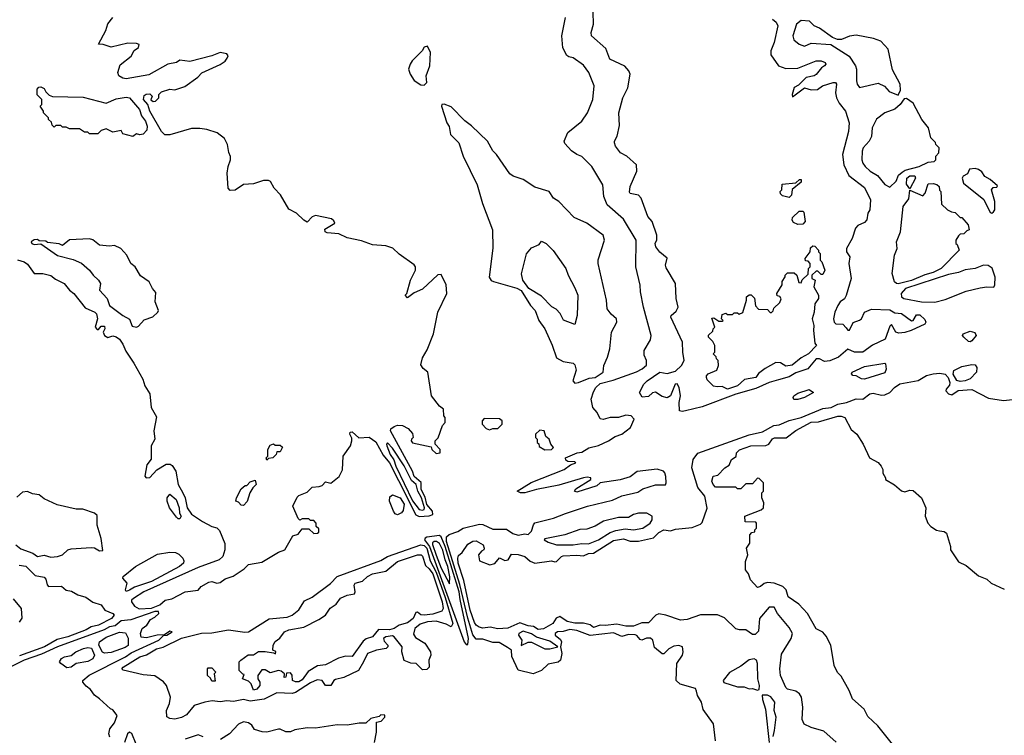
# Model space of a CAD drawing. Extents: x 1861455 to 2058065, y 200073 to 437907.
# Tile 35 of 256: x 1921978 to 1927859, y 284477 to 288751. Entities that reach past the tile are written whole.
import ezdxf

# ---------------------------------------------------------------- set-up
doc = ezdxf.new("R2010")
doc.units = 0

msp = doc.modelspace()

# ---------------------------------------------------------------- linework, layer by layer
at = {"layer": '0CON05XD'}
for points in [[(1924240.4, 285999.6), (1924345, 285793.5), (1924365, 285784), (1924425, 285787.5), (1924445.3, 285795), (1924444.5, 285815), (1924410.6, 285855), (1924399.8, 285899.8), (1924376.5, 285945), (1924376.6, 285986.6), (1924335, 286023.6), (1924323.8, 286055), (1924193.2, 286295), (1924195, 286307.5), (1924215, 286322), (1924235, 286330), (1924265, 286327.5), (1924299.3, 286309.3), (1924325, 286280), (1924327.5, 286255), (1924317.5, 286245), (1924316.7, 286235), (1924325, 286223.8), (1924435, 286200), (1924440, 286185), (1924465, 286160), (1924490, 286165), (1924490, 286185), (1924460, 286215), (1924460, 286235), (1924477, 286253), (1924503, 286327), (1924520, 286345), (1924520, 286375), (1924512.5, 286385), (1924510, 286425), (1924485, 286442.5), (1924437.5, 286505), (1924416.7, 286645), (1924388.3, 286668.3), (1924375, 286690), (1924385, 286732.5), (1924411.2, 286778.8), (1924450, 286875), (1924475.8, 287005), (1924529.2, 287115), (1924525, 287167.5), (1924495, 287230), (1924475, 287227.5), (1924385, 287142.5), (1924335, 287120), (1924295, 287090), (1924280, 287105), (1924290, 287115), (1924312.5, 287195), (1924342.5, 287255), (1924342.5, 287275), (1924335, 287287.5), (1924245, 287351.2), (1924206.7, 287386.7), (1924165, 287400.8), (1924085, 287406.7), (1924020.7, 287430.7), (1923935, 287448.6), (1923885, 287472.5), (1923815, 287477.5), (1923802.5, 287485), (1923800.7, 287499.3), (1923860, 287535), (1923855, 287550), (1923840.7, 287560.7), (1923745, 287581.2), (1923725, 287573.3), (1923695, 287542.5), (1923675, 287553.3), (1923632.5, 287595), (1923585, 287618.8), (1923535.8, 287705.8), (1923498.8, 287745), (1923476.7, 287785), (1923465, 287791.2), (1923435, 287791.2), (1923375, 287771.2), (1923315, 287766.7), (1923265, 287732.5), (1923235, 287730), (1923222.5, 287745), (1923217.5, 287835), (1923223.3, 287875), (1923237.5, 287915), (1923237, 287933), (1923227, 287957), (1923220, 288005), (1923201.7, 288041.7), (1923157.5, 288075), (1923095.7, 288095.7), (1923055, 288101.4), (1923005, 288102), (1922875, 288063.8), (1922845, 288064), (1922825, 288083.8), (1922756, 288205), (1922743.6, 288243.6), (1922717.5, 288275), (1922721.7, 288298.3), (1922733, 288307), (1922755, 288307.5), (1922770, 288295), (1922761.7, 288271.7), (1922775, 288262.5), (1922790, 288265), (1922810, 288285), (1922810, 288305), (1922825, 288320), (1922875, 288336.7), (1922905, 288332.5), (1922965, 288352.5), (1923043, 288407), (1923066.4, 288433.6), (1923175, 288483.3), (1923205, 288503.3), (1923218, 288522), (1923222.5, 288535), (1923215, 288547.5), (1923175, 288556), (1923125, 288536), (1922995, 288502), (1922935, 288510), (1922914.4, 288495.6), (1922863.8, 288485), (1922749.1, 288420.9), (1922615, 288397.8), (1922595, 288400.8), (1922570, 288415), (1922563.8, 288435), (1922577.9, 288482.1), (1922645, 288534), (1922662.9, 288567.1), (1922687.5, 288585), (1922691.9, 288601.9), (1922675, 288609.2), (1922625, 288611.2), (1922525, 288587.5), (1922477, 288603), (1922450, 288605), (1922493, 288687), (1922503.8, 288726.2), (1922534, 288765)], [(1926133.8, 284445), (1926122.5, 284545), (1926061.2, 284631.2), (1926050.9, 284675), (1926026.9, 284715), (1926021.2, 284741.2), (1926015, 284757.5), (1925923, 284783), (1925900, 284805), (1925902.5, 284905), (1925936.2, 284955), (1925941.2, 284975), (1925936.7, 285005), (1925915, 285014), (1925885, 285010), (1925855, 284993.1), (1925825.3, 284964.7), (1925815, 284963.3), (1925770.8, 285000.8), (1925760.9, 285045), (1925746.6, 285056.6), (1925722.3, 285057.7), (1925695, 285046), (1925685, 285048.8), (1925665, 285074), (1925655, 285077.8), (1925615, 285079.4), (1925575, 285067.5), (1925525, 285089.6), (1925385, 285073.9), (1925305, 285102.9), (1925265, 285109.2), (1925225, 285097.3), (1925190, 285095), (1925177.1, 285085), (1925175.7, 285075), (1925208.5, 285048.5), (1925214.2, 285035), (1925207.5, 285005), (1925216.8, 284965), (1925209.3, 284925), (1925195, 284914.2), (1925135, 284901.1), (1925095.5, 284864.5), (1925045, 284844.2), (1924955, 284866.7), (1924918.3, 284948.3), (1924916.7, 284985), (1924892.2, 285002.2), (1924841.7, 285031.7), (1924805, 285031.8), (1924745, 285051.2), (1924705, 285050.9), (1924685, 285078), (1924655, 285176.2), (1924608, 285378), (1924528.1, 285635), (1924527.8, 285662.2), (1924543.1, 285676.9), (1924595, 285695.3), (1924626.1, 285713.9), (1924725, 285738.9), (1924745, 285735.7), (1924805, 285708.2), (1924885, 285707.3), (1924923.3, 285683.3), (1924955, 285673.3), (1924995, 285680), (1925015, 285676.7), (1925035, 285696.7), (1925046.4, 285735), (1925055, 285745.3), (1925165.9, 285774.1), (1925238.5, 285801.5), (1925370, 285845), (1925519.4, 285880.6), (1925575, 285907.5), (1925670.1, 285929.9), (1925700.6, 285949.4), (1925775, 285972.9), (1925835, 285972.5), (1925840, 285985), (1925837, 286023), (1925832.5, 286045), (1925823.9, 286053.9), (1925785, 286067.5), (1925666.9, 286053.1), (1925625, 286021.1), (1925565, 286002.2), (1925445.7, 285984.3), (1925425, 285967.5), (1925305, 285930), (1925292.5, 285935), (1925300.7, 285949.3), (1925390, 286005), (1925390, 286015), (1925368, 286018), (1925345, 286015.8), (1925198.7, 285971.3), (1925065, 285944.3), (1924995, 285924.3), (1924970, 285925), (1924950, 285935), (1925032.7, 285987.3), (1925230, 286065), (1925267.5, 286092.5), (1925300, 286105), (1925295, 286110), (1925253, 286113), (1925240, 286120), (1925237.5, 286135), (1925307.5, 286165), (1925335, 286168), (1925377.5, 286195), (1925435, 286208.8), (1925495, 286235.8), (1925535, 286260.8), (1925574.2, 286275.8), (1925627.5, 286315), (1925647.5, 286365), (1925630, 286385), (1925598.3, 286388.3), (1925555, 286375.7), (1925504.3, 286375.7), (1925463.9, 286363.9), (1925445, 286366.7), (1925426.7, 286405), (1925401.2, 286435), (1925391.9, 286485), (1925405, 286528.8), (1925420, 286555), (1925445, 286578.5), (1925522.4, 286597.6), (1925662.2, 286647.8), (1925696.7, 286665), (1925721.7, 286688.3), (1925722.5, 286715), (1925708.3, 286748.3), (1925707.5, 286775), (1925745, 286840), (1925750, 286865), (1925704.4, 287035), (1925685.6, 287125), (1925684, 287165), (1925659.2, 287275), (1925660.8, 287435), (1925585, 287560), (1925486.9, 287645), (1925468, 287695), (1925460.8, 287765), (1925395, 287873.8), (1925335, 287934), (1925305, 287945.7), (1925275, 287967.5), (1925235, 288012), (1925230.6, 288025), (1925252.6, 288077.4), (1925336.2, 288145), (1925370, 288195), (1925401.9, 288275), (1925409.2, 288355), (1925378, 288435), (1925345, 288480), (1925285, 288522.5), (1925258.3, 288528.3), (1925247, 288537), (1925222.7, 288582.7), (1925216.2, 288655), (1925238.8, 288765)], [(1925955, 286414.1), (1925935, 286410.4), (1925919.2, 286415), (1925917.9, 286465), (1925925.3, 286505), (1925916.2, 286555), (1925905, 286576), (1925892.9, 286575), (1925865.3, 286504.7), (1925845, 286493.3), (1925815, 286500.5), (1925775, 286527.3), (1925757.8, 286522.2), (1925735, 286500), (1925697, 286497), (1925680, 286525), (1925706.2, 286575), (1925726.7, 286595), (1925802, 286645), (1925845, 286637.1), (1925895, 286652.7), (1925930.5, 286685), (1925947.5, 286715), (1925938.6, 286765), (1925937.8, 286825), (1925868.2, 286975), (1925870, 286985), (1925899.9, 287010.1), (1925910.4, 287035), (1925899.6, 287085), (1925895.7, 287175.7), (1925838.9, 287268.9), (1925835.4, 287285), (1925845, 287326), (1925802.4, 287362.4), (1925777.5, 287395), (1925774.3, 287415), (1925784.2, 287435.8), (1925784.2, 287465), (1925756.2, 287545), (1925730, 287575), (1925690, 287685), (1925675, 287702.5), (1925625, 287712.5), (1925620.7, 287720.7), (1925624.2, 287755), (1925664.3, 287845.7), (1925661.4, 287885), (1925605, 287935.8), (1925566.1, 287956.1), (1925537.5, 287995), (1925530, 288015), (1925530, 288025), (1925547.5, 288055), (1925560.7, 288119.3), (1925556.7, 288195), (1925580, 288285), (1925611.2, 288345), (1925623.8, 288425), (1925616.2, 288445), (1925592.9, 288472.9), (1925504, 288515), (1925478.6, 288578.6), (1925392.9, 288655), (1925391.5, 288675), (1925404.6, 288725), (1925402.9, 288795)], [(1926474.4, 288755), (1926497.1, 288737.1), (1926506.5, 288715), (1926483.8, 288615), (1926464.6, 288565), (1926465, 288541.2), (1926510.8, 288475), (1926555, 288460), (1926625, 288461.4), (1926735.6, 288505.6), (1926765, 288505.5), (1926788.8, 288495), (1926793.8, 288485), (1926786.2, 288475), (1926767.4, 288462.6), (1926735, 288423.8), (1926724.2, 288415.8), (1926675, 288406), (1926629.3, 288360.7), (1926605, 288346), (1926592, 288305), (1926595, 288290), (1926665, 288343.3), (1926705, 288332.5), (1926743.3, 288333.3), (1926774.2, 288355.8), (1926837.5, 288375), (1926850, 288375), (1926857.8, 288365), (1926851.4, 288315), (1926856.7, 288285), (1926873.2, 288253.2), (1926911.2, 288205), (1926932.9, 288135), (1926927.6, 288082.4), (1926892.2, 287945), (1926900, 287885), (1926931.3, 287821.3), (1927025, 287748), (1927060.6, 287675), (1927055.8, 287615), (1927044.5, 287595.5), (1927038.2, 287555), (1927025, 287540.5), (1926985, 287521.4), (1926970, 287505), (1926950, 287445), (1926917.1, 287385), (1926917.5, 287365), (1926935.7, 287335), (1926930, 287295), (1926944.4, 287205), (1926915, 287103.8), (1926905.3, 287084.7), (1926878, 287065), (1926864.3, 287045), (1926846, 287005), (1926838.8, 286965), (1926842.5, 286945), (1926853.9, 286933.9), (1926895, 286933.3), (1926915, 286910), (1926925, 286897.5), (1926935, 286897.5), (1926957.4, 286942.6), (1926995, 286955.8), (1927005.7, 286965), (1927024.2, 287005), (1927065, 287021.2), (1927175, 287017.8), (1927205, 287000), (1927245, 286996.2), (1927305, 286952.9), (1927315.6, 286954.4), (1927335, 286988), (1927355, 286988), (1927385, 286960), (1927390, 286945), (1927385, 286931.9), (1927302, 286895), (1927265, 286882.7), (1927229.2, 286879.2), (1927210.6, 286885), (1927185, 286931.2), (1927175, 286921.2), (1927147, 286843), (1927072.8, 286807.2), (1927015, 286764.6), (1926965.4, 286765.4), (1926925, 286782.5), (1926869.4, 286735), (1926817.1, 286712.9), (1926785, 286709.6), (1926755, 286725.9), (1926735, 286725.3), (1926684.9, 286665.1), (1926615, 286641.9), (1926575, 286617.7), (1926510.3, 286599.7), (1926455, 286583.8), (1926375, 286548.4), (1926255, 286515.2), (1926055, 286439.3), (1925955, 286414.1)], [(1927225, 288300), (1927239.3, 288330.7), (1927236.2, 288365), (1927191.2, 288451.2), (1927166, 288575), (1927122.6, 288622.6), (1927078.7, 288638.7), (1926975, 288658), (1926935, 288652), (1926886.4, 288633.6), (1926863.6, 288633.6), (1926833.9, 288643.9), (1926755, 288700), (1926724.2, 288714.2), (1926695, 288742.5), (1926645, 288746.7), (1926617.5, 288725), (1926596.7, 288655), (1926601.7, 288631.7), (1926634.3, 288604.3), (1926665, 288592.9), (1926705, 288610.8), (1926823, 288603), (1926932.2, 288532.2), (1926970.8, 288475), (1926976, 288455), (1926976, 288385), (1926980, 288365), (1926995, 288346.7), (1927105, 288371.2), (1927143.3, 288353.3), (1927171.7, 288321.7), (1927225, 288300)], [(1924395, 288360), (1924410, 288375), (1924406.7, 288415), (1924428.8, 288475), (1924432.5, 288555), (1924415, 288592.5), (1924395, 288587.5), (1924382.5, 288565), (1924323.3, 288505), (1924310, 288485), (1924301.2, 288455), (1924310, 288425), (1924335, 288387.5), (1924375, 288362.5), (1924395, 288360)], [(1922655, 288052.5), (1922595, 288070), (1922585, 288090), (1922535, 288080), (1922495, 288100), (1922465, 288090), (1922445, 288070), (1922395, 288070), (1922385, 288080), (1922365, 288080), (1922335, 288100), (1922275, 288100), (1922255, 288110), (1922235, 288110), (1922225, 288120), (1922195, 288120), (1922185, 288110), (1922171.7, 288121.7), (1922168.3, 288138.3), (1922150, 288155), (1922150, 288165), (1922120, 288195), (1922120, 288205), (1922100, 288235), (1922110, 288245), (1922110, 288275), (1922083, 288303), (1922083, 288337), (1922091.7, 288348.3), (1922105, 288350), (1922125, 288340), (1922135, 288320), (1922155, 288300), (1922175, 288292.5), (1922357.7, 288287.7), (1922495, 288253.3), (1922555, 288277.5), (1922615, 288287.5), (1922635, 288284), (1922693.8, 288215), (1922705, 288177.5), (1922730, 288145), (1922740, 288115), (1922738.3, 288091.7), (1922715, 288067.5), (1922695, 288062.5), (1922675, 288070), (1922655, 288052.5)], [(1927175, 287750), (1927213, 287787), (1927226.9, 287823.1), (1927248.7, 287841.3), (1927267, 287853), (1927351.2, 287875), (1927405, 287900), (1927440, 287905), (1927450, 287915), (1927450, 287935), (1927467.5, 287955), (1927470, 287985), (1927450, 288005), (1927448.3, 288018.3), (1927420, 288045), (1927406.1, 288106.1), (1927367.5, 288155), (1927315, 288252.5), (1927275, 288280), (1927261.7, 288278.3), (1927236.4, 288243.6), (1927205, 288217.5), (1927145, 288193.8), (1927095, 288156), (1927070, 288105), (1927066.6, 288053.4), (1927051.2, 288025), (1927016.2, 287985), (1927010, 287965), (1927008.8, 287915), (1927013.8, 287895), (1927028.8, 287875), (1927057.1, 287847.1), (1927100.9, 287820.9), (1927145, 287767.5), (1927175, 287750)], [(1925295, 286580), (1925315, 286583.3), (1925379.7, 286610.3), (1925415, 286614.5), (1925462.5, 286645), (1925467.5, 286685), (1925490, 286735), (1925503.8, 286785), (1925513.3, 286885), (1925545.7, 286945), (1925543.8, 286965), (1925511.4, 286991.4), (1925486.7, 287025), (1925483.8, 287075), (1925433.8, 287295), (1925433.9, 287316.1), (1925471.2, 287435), (1925464.2, 287465), (1925365, 287536.7), (1925289.7, 287569.7), (1925197.5, 287665), (1925167.5, 287685), (1925140, 287725), (1925055, 287750), (1924986.1, 287796.1), (1924925, 287816.7), (1924905, 287830), (1924826.7, 287945), (1924805, 287967.5), (1924772.5, 288025), (1924676.4, 288116.4), (1924636.1, 288146.1), (1924555, 288230), (1924513, 288247), (1924500, 288245), (1924497.5, 288235), (1924530, 288135), (1924543.9, 288113.9), (1924551.2, 288065), (1924601.2, 288015), (1924626.7, 287935), (1924710, 287765), (1924742.7, 287652.7), (1924802, 287495), (1924804.1, 287385.9), (1924782.7, 287212.7), (1924794.3, 287194.3), (1924807.5, 287187.5), (1924948, 287148), (1924973, 287133), (1925030, 287045), (1925056.2, 287015), (1925080, 286955), (1925114.2, 286904.2), (1925158, 286808), (1925185, 286732.5), (1925225, 286710), (1925285, 286700), (1925295, 286690), (1925301.7, 286658.3), (1925282.5, 286595), (1925295, 286580)], [(1927295, 287740), (1927275, 287768.8), (1927276.5, 287805), (1927295, 287819.3), (1927325, 287818.9), (1927329.4, 287805), (1927295, 287740)], [(1927785, 287596.2), (1927795, 287603.8), (1927802, 287615), (1927802, 287665), (1927782.5, 287735), (1927791.7, 287748.3), (1927815, 287750), (1927818.3, 287758.3), (1927775, 287797.5), (1927743.6, 287813.6), (1927725, 287842.5), (1927705, 287856.7), (1927685, 287862.5), (1927651.7, 287858.3), (1927639.3, 287830.7), (1927613.6, 287816.4), (1927607.5, 287805), (1927615.8, 287775), (1927737.4, 287677.4), (1927775, 287600), (1927785, 287596.2)], [(1926575, 287690), (1926535, 287700), (1926521.7, 287711.7), (1926520, 287725), (1926530, 287735), (1926531.7, 287768.3), (1926615, 287777.5), (1926635, 287797.5), (1926645, 287797.5), (1926645, 287780), (1926593, 287737), (1926587.5, 287702.5), (1926575, 287690)], [(1927225, 287173.6), (1927214.5, 287174.5), (1927204.2, 287185), (1927189.7, 287235), (1927203.9, 287345), (1927220, 287385), (1927214.4, 287425), (1927238.6, 287485), (1927255, 287636), (1927288.7, 287681.3), (1927295, 287732.5), (1927371.7, 287698.3), (1927386.7, 287715), (1927405, 287770), (1927435, 287772.5), (1927457, 287767), (1927470, 287755), (1927473, 287733), (1927480, 287725), (1927485, 287650), (1927520, 287615), (1927543, 287603), (1927565, 287600), (1927595, 287570), (1927605, 287570), (1927642.5, 287525), (1927650, 287495), (1927635, 287490), (1927618.3, 287471.7), (1927595, 287470), (1927585, 287460), (1927570, 287435), (1927570, 287415), (1927578.3, 287408.3), (1927590, 287375), (1927481.2, 287265), (1927435, 287240.7), (1927385, 287227.8), (1927305, 287193.4), (1927225, 287173.6)], [(1926625, 287527.5), (1926600.7, 287540.7), (1926593, 287553), (1926595, 287570), (1926633, 287607), (1926655, 287607.5), (1926661.7, 287601.7), (1926670, 287545), (1926655, 287530), (1926625, 287527.5)], [(1922675, 286914.4), (1922688.8, 286921.2), (1922722.1, 286957.9), (1922773.6, 286976.4), (1922802.5, 287005), (1922807.5, 287015), (1922787.5, 287065), (1922791.7, 287121.7), (1922772.5, 287145), (1922752.5, 287185), (1922700.7, 287220.7), (1922667.5, 287275), (1922642.5, 287295), (1922617.5, 287345), (1922582.5, 287385), (1922545, 287402.5), (1922515, 287397.5), (1922455, 287403.8), (1922415.6, 287435.6), (1922395, 287443.1), (1922275, 287436.2), (1922235, 287403.3), (1922215, 287412), (1922145, 287420), (1922135, 287427.5), (1922095, 287430), (1922085, 287437.5), (1922065, 287436.7), (1922046.7, 287425), (1922050, 287415), (1922065, 287409.2), (1922105, 287412.5), (1922205, 287343.3), (1922298, 287318), (1922347.1, 287297.1), (1922395.7, 287255.7), (1922417.5, 287225), (1922450, 287195), (1922461.2, 287175), (1922454.3, 287135), (1922500.8, 287085), (1922513.8, 287045), (1922594, 286985), (1922635, 286962), (1922650.2, 286920.2), (1922675, 286914.4)], [(1925295, 286930), (1925227, 286957), (1925206.1, 286996.1), (1925181.7, 287021.7), (1925156.1, 287036.1), (1925095, 287100), (1925020, 287145), (1924983.3, 287195), (1924976.4, 287233.6), (1925005, 287352.5), (1925035, 287387.5), (1925080.7, 287409.3), (1925095, 287427.5), (1925122.5, 287415), (1925165, 287372.5), (1925240, 287265), (1925253.3, 287225), (1925295, 287150), (1925312.5, 287105), (1925307.5, 286985), (1925295, 286930)], [(1926205, 286544.4), (1926175, 286560), (1926145, 286557.5), (1926123, 286563), (1926085, 286600), (1926080, 286615), (1926080, 286625), (1926090, 286635), (1926143, 286657), (1926152.5, 286685), (1926150, 286715), (1926140, 286725), (1926138.3, 286738.3), (1926120, 286755), (1926130, 286765), (1926130, 286805), (1926118.3, 286828.3), (1926092.5, 286855), (1926093, 286867), (1926118.3, 286891.7), (1926120, 286905), (1926130, 286915), (1926111.7, 286968.3), (1926125, 286970), (1926155, 286950), (1926175, 286950), (1926180, 286955), (1926170, 286965), (1926175, 286990), (1926195, 286997.5), (1926205, 286990), (1926235, 286990), (1926245, 287000), (1926265, 287000), (1926275, 286992.5), (1926298.3, 287001.7), (1926320, 287075), (1926320, 287095), (1926335, 287107.5), (1926347, 287107), (1926367, 287087), (1926373, 287043), (1926391.7, 287021.7), (1926445, 287020), (1926461.7, 287001.7), (1926468.3, 287001.7), (1926478.3, 287011.7), (1926481.7, 287028.3), (1926518.3, 287061.7), (1926527, 287083), (1926518.3, 287098.3), (1926501.7, 287101.7), (1926500, 287115), (1926531.7, 287168.3), (1926532.5, 287187.5), (1926550, 287215), (1926550, 287225), (1926565, 287240), (1926605, 287240), (1926620, 287225), (1926631.7, 287181.7), (1926645, 287180), (1926651.7, 287198.3), (1926688.3, 287231.7), (1926690, 287265), (1926700, 287275), (1926700, 287295), (1926688.3, 287308.3), (1926671.7, 287311.7), (1926670, 287325), (1926700, 287365), (1926701.7, 287388.3), (1926715, 287400), (1926728.3, 287398.3), (1926750, 287375), (1926750, 287365), (1926760, 287355), (1926760, 287315), (1926770, 287305), (1926787.5, 287255), (1926775, 287230), (1926765, 287230), (1926745, 287250), (1926735, 287250), (1926710, 287225), (1926710, 287205), (1926730, 287195), (1926722.5, 287155), (1926750, 287105), (1926748.8, 287085), (1926726.7, 287053.3), (1926723.3, 287005), (1926712.5, 286965), (1926722.5, 286925), (1926720, 286895), (1926728.3, 286818.3), (1926737.5, 286805), (1926688.8, 286755), (1926645, 286732.5), (1926593, 286687), (1926555, 286682.5), (1926521.7, 286701.7), (1926495, 286703.3), (1926431.7, 286668.3), (1926392, 286638), (1926375, 286614), (1926307.3, 286602.7), (1926266, 286565), (1926205, 286544.4)], [(1921965, 287316.7), (1922005, 287304), (1922025, 287290.8), (1922065.6, 287235.6), (1922117.5, 287235), (1922165, 287224), (1922191.4, 287201.4), (1922243.3, 287175), (1922275.6, 287135.6), (1922302.5, 287115), (1922369.4, 287029.4), (1922426.7, 287005), (1922436.2, 286995), (1922442.5, 286965), (1922430, 286915), (1922441.7, 286901.7), (1922448.3, 286901.7), (1922465, 286920), (1922485, 286920), (1922487.5, 286905), (1922477.5, 286885), (1922484.1, 286864.1), (1922505, 286853.3), (1922535, 286862.5), (1922555, 286856.7), (1922575, 286842.5), (1922595, 286812.5), (1922611.7, 286771.7), (1922660.5, 286700.5), (1922713.3, 286605), (1922726.2, 286565), (1922755, 286517.5), (1922763.8, 286435), (1922795, 286380), (1922778.8, 286295), (1922786.2, 286245), (1922763.6, 286206.4), (1922763, 286127), (1922738.3, 286091.7), (1922726.7, 286025), (1922734, 286014), (1922755, 286017.5), (1922797.7, 286062.3), (1922854.1, 286095.9), (1922877.4, 286097.4), (1922889.2, 286089.2), (1922910.4, 286055), (1922925.2, 285975.2), (1922953.3, 285925), (1922967.5, 285895), (1922978.7, 285835), (1923005, 285798.3), (1923070, 285755), (1923125, 285724.5), (1923155.7, 285715.7), (1923171.3, 285701.3), (1923203.4, 285623.4), (1923202.6, 285585), (1923191.3, 285545), (1923170.6, 285525), (1923045, 285479), (1922719.6, 285335), (1922657.8, 285295), (1922646.9, 285285), (1922645.6, 285275), (1922665, 285248), (1922692.7, 285232.7), (1922765, 285236.7), (1922815, 285256), (1922846.7, 285285), (1922886.9, 285293.1), (1922966.8, 285333.2), (1923045, 285343.8), (1923062, 285365), (1923108.7, 285391.3), (1923125, 285396.2), (1923155, 285386.7), (1923175, 285389.4), (1923205, 285412), (1923252.8, 285427.2), (1923318.8, 285471.2), (1923345, 285496.5), (1923425, 285511.5), (1923525, 285571.2), (1923562.5, 285585), (1923610.7, 285669.3), (1923642.5, 285677.5), (1923665, 285710), (1923705, 285710), (1923735, 285682.5), (1923756.4, 285683.6), (1923765, 285690), (1923765, 285710), (1923750, 285725), (1923750, 285745), (1923735, 285760), (1923715, 285760), (1923705, 285770), (1923665, 285770), (1923651.7, 285761.7), (1923641.7, 285771.7), (1923610, 285845), (1923635, 285900), (1923645, 285910), (1923695, 285930), (1923725, 285960), (1923767, 285963), (1923785, 285970), (1923805, 285990), (1923837, 285983), (1923886.4, 286023.6), (1923906.4, 286063.6), (1923910, 286145), (1923953.3, 286205), (1923962.5, 286235), (1923961.7, 286251.7), (1923950, 286275), (1923953, 286287), (1923965, 286290), (1924003, 286253), (1924065, 286257.3), (1924105, 286230), (1924149.5, 286149.5), (1924186.3, 286105), (1924240.4, 285999.6)], [(1927445, 287064.7), (1927505, 287080.3), (1927630.8, 287129.2), (1927715, 287150), (1927755.7, 287155.7), (1927796.7, 287153.3), (1927803.3, 287166.7), (1927804.1, 287214.1), (1927787.5, 287267.5), (1927762.3, 287282.3), (1927734.2, 287284.2), (1927685.2, 287264.8), (1927625, 287257.4), (1927585, 287241.2), (1927525, 287229.9), (1927268.5, 287145), (1927243.1, 287115), (1927246, 287095), (1927260, 287085), (1927365, 287066.4), (1927445, 287064.7)], [(1927655, 286826.2), (1927645, 286828.8), (1927616.7, 286855), (1927610, 286865), (1927613.8, 286875), (1927655, 286890.5), (1927682.8, 286882.8), (1927690.6, 286865), (1927665, 286833.8), (1927655, 286826.2)], [(1927025, 286604.6), (1927005.5, 286605.5), (1926975, 286623.8), (1926955, 286626.7), (1926946.7, 286635), (1926950, 286645), (1927025, 286680), (1927145, 286700), (1927150, 286695), (1927154.1, 286664.1), (1927145, 286642.5), (1927025, 286604.6)], [(1927595, 286590.8), (1927575, 286596.7), (1927553, 286633), (1927557.5, 286655), (1927605, 286679.4), (1927665, 286692.3), (1927685, 286690), (1927694.6, 286674.6), (1927693.2, 286645), (1927655, 286606), (1927625, 286593.3), (1927595, 286590.8)], [(1926855, 284437.1), (1926781.4, 284501.4), (1926705, 284522.9), (1926664.4, 284544.4), (1926651.2, 284571.2), (1926655.8, 284645), (1926648, 284705), (1926636, 284725), (1926615, 284741.4), (1926565, 284753.3), (1926555, 284762.2), (1926521.9, 284835), (1926518.9, 284875), (1926528.1, 284961.9), (1926585.8, 285055), (1926594.2, 285085), (1926575, 285121.2), (1926504, 285205), (1926485, 285243.3), (1926455, 285242.5), (1926396.7, 285175), (1926391.7, 285098.3), (1926371.7, 285078.3), (1926355, 285080), (1926315, 285107.5), (1926277, 285107), (1926255, 285113.3), (1926188.7, 285178.7), (1926146.3, 285196.3), (1926045, 285197.1), (1925965, 285168), (1925926.1, 285163.9), (1925837.5, 285195), (1925795, 285203.1), (1925778, 285195), (1925735, 285149.5), (1925695, 285149.6), (1925645, 285128), (1925599.1, 285129.1), (1925545, 285140), (1925475, 285132), (1925445, 285134.8), (1925405, 285121.8), (1925386.2, 285136.2), (1925346.4, 285146.4), (1925295, 285146.5), (1925247.5, 285157.5), (1925205, 285186.2), (1925183.4, 285176.6), (1925162.9, 285145), (1925107.3, 285112.8), (1925075, 285110), (1925047.5, 285127.5), (1925015, 285130.7), (1924965, 285149.4), (1924893.5, 285116.5), (1924835, 285112.6), (1924787.9, 285122.1), (1924745, 285117.5), (1924722.5, 285122.5), (1924705, 285134.5), (1924695, 285150.8), (1924668.1, 285225), (1924631.7, 285401.7), (1924596.4, 285505), (1924594.6, 285535.4), (1924598.6, 285551.4), (1924621.2, 285568.8), (1924655, 285618.8), (1924685, 285636), (1924705, 285638), (1924746.7, 285615), (1924753.3, 285595), (1924750, 285585), (1924737.5, 285577.5), (1924718, 285555), (1924725, 285518.8), (1924785.4, 285495.4), (1924816.6, 285503.4), (1924845, 285536.7), (1924875, 285521.1), (1924895.3, 285524.7), (1924915, 285558.8), (1924955, 285556.1), (1924995, 285544.4), (1925027.8, 285517.8), (1925055, 285505.2), (1925155, 285519.2), (1925175, 285514), (1925185, 285516), (1925214.3, 285545), (1925225, 285548.2), (1925305, 285552.5), (1925345, 285548.4), (1925375, 285562.7), (1925405, 285565.6), (1925525, 285640.7), (1925585, 285649.7), (1925625, 285636.9), (1925675, 285636.2), (1925762.9, 285657.1), (1925795, 285687.8), (1925825, 285704.4), (1925865, 285698.9), (1925895, 285707.5), (1925995, 285718.1), (1926045, 285738.9), (1926055, 285748.6), (1926083.7, 285833.7), (1926070, 285905), (1926028.1, 285958.1), (1925992.2, 286075), (1926000, 286125), (1926027.8, 286162.2), (1926335, 286271.9), (1926415, 286289.2), (1926483.5, 286326.5), (1926515, 286330.9), (1926573.4, 286356.6), (1926645, 286375.3), (1926775, 286428.7), (1926825.7, 286434.3), (1926864.3, 286455.7), (1926916.2, 286465), (1926975, 286486.9), (1927015, 286485.6), (1927055, 286516.2), (1927075, 286520), (1927125, 286508.6), (1927145, 286511.4), (1927175, 286524.2), (1927203.1, 286555), (1927235, 286576.7), (1927345, 286595.5), (1927393.8, 286626.2), (1927435, 286636.9), (1927475, 286639.1), (1927505, 286633.5), (1927523.1, 286615), (1927533.3, 286585), (1927532.5, 286567.5), (1927511.2, 286545), (1927510, 286535), (1927525, 286516.7), (1927545, 286510), (1927584.3, 286535.7), (1927665, 286542.5), (1927765, 286491.2), (1927855, 286476.7), (1927945, 286486.7)], [(1926602.9, 286482.9), (1926598.8, 286495), (1926601.2, 286505), (1926625, 286520.8), (1926693.3, 286543.3), (1926720, 286525), (1926666.7, 286495), (1926625, 286483.1), (1926602.9, 286482.9)], [(1924785, 286302.5), (1924805, 286310), (1924835, 286310), (1924860, 286335), (1924860, 286355), (1924845, 286367.5), (1924751.7, 286368.3), (1924740, 286355), (1924740, 286335), (1924765, 286310), (1924785, 286302.5)], [(1927207.5, 284405), (1927103.3, 284533.3), (1927045, 284590), (1927023, 284633), (1926952.5, 284695), (1926933.3, 284745), (1926885, 284830), (1926863, 284853), (1926842.5, 284895), (1926822.5, 285015), (1926795, 285070), (1926775, 285092.5), (1926735, 285112.5), (1926684, 285205), (1926631.1, 285261.1), (1926567.5, 285305), (1926555.6, 285345.6), (1926535.7, 285365.7), (1926485, 285385.8), (1926445, 285388.8), (1926425.8, 285384.2), (1926402.5, 285365), (1926385, 285360), (1926344, 285405), (1926330.7, 285440.7), (1926313.3, 285465), (1926313.8, 285515), (1926326.7, 285555), (1926320, 285595), (1926340, 285625), (1926340, 285675), (1926351.7, 285688.3), (1926368.3, 285691.7), (1926370, 285705), (1926380, 285715), (1926380, 285745), (1926375, 285750), (1926311.7, 285751.7), (1926310, 285785), (1926407, 285823), (1926420, 285835), (1926422.5, 285865), (1926410, 285895), (1926410, 285925), (1926420, 285935), (1926420, 285985), (1926395, 286010), (1926385, 286012.5), (1926355, 285980), (1926315, 285980), (1926285, 285950), (1926265, 285950), (1926255, 285960), (1926135, 285960), (1926120, 285975), (1926112.5, 285995), (1926120, 286025), (1926148.3, 286031.7), (1926190, 286075), (1926215, 286090), (1926230, 286125), (1926258.3, 286141.7), (1926260, 286165), (1926277, 286183), (1926345, 286206), (1926435, 286207.5), (1926453.1, 286216.9), (1926475, 286247.5), (1926487, 286253), (1926557, 286253), (1926615, 286296.7), (1926705, 286346.4), (1926750.3, 286349.7), (1926865, 286384), (1926885, 286383.8), (1926906.7, 286375), (1926944.2, 286304.2), (1926978, 286275), (1927016.2, 286215), (1927053.8, 286135), (1927105.6, 286105.6), (1927123.8, 286085), (1927133.3, 286065), (1927133, 286043), (1927150, 286015), (1927150, 286005), (1927203.6, 285973.6), (1927245, 285936.7), (1927265, 285932), (1927295, 285940.8), (1927315, 285938.8), (1927364, 285895), (1927390, 285835), (1927386.7, 285785), (1927403.3, 285745), (1927420, 285725), (1927455, 285702), (1927471.7, 285698.3), (1927500, 285695), (1927513.6, 285683.6), (1927537.5, 285605), (1927537.5, 285585), (1927585, 285512.5), (1927630.7, 285490.7), (1927705, 285430), (1927755, 285410), (1927780, 285385), (1927859.3, 285349.3)], [(1925115, 286182.5), (1925155, 286183.8), (1925167, 286197), (1925150, 286215), (1925140, 286245), (1925121.7, 286261.7), (1925110, 286295), (1925085, 286300), (1925060, 286275), (1925060, 286255), (1925070, 286245), (1925070, 286225), (1925078.3, 286218.3), (1925081.7, 286201.7), (1925115, 286182.5)], [(1924385, 285821.3), (1924394.2, 285825.8), (1924395.6, 285835), (1924379.2, 285895), (1924357.3, 285935), (1924346, 285975), (1924319.4, 285999.4), (1924275, 286085.8), (1924205, 286191.1), (1924175, 286223.3), (1924168.8, 286215), (1924171.1, 286205), (1924191.9, 286155), (1924212.4, 286122.4), (1924224.8, 286085), (1924325, 285877.6), (1924365, 285825.7), (1924385, 285821.3)], [(1923455, 286120), (1923450, 286135), (1923460, 286145), (1923460, 286185), (1923475, 286210), (1923495, 286217.5), (1923505, 286210), (1923535, 286210), (1923548.3, 286198.3), (1923535, 286170), (1923515, 286170), (1923510, 286155), (1923490, 286135), (1923465, 286130), (1923455, 286120)], [(1923315, 285850), (1923301.7, 285851.7), (1923285, 285870), (1923270, 285875), (1923272.5, 285895), (1923300.7, 285949.3), (1923325, 285970), (1923335, 285970), (1923355, 285990), (1923385, 286000), (1923390, 285975), (1923370, 285955), (1923353.8, 285926.2), (1923337, 285873), (1923315, 285850)], [(1922165, 285540.8), (1922205, 285544.4), (1922234.2, 285555), (1922265, 285585.8), (1922285, 285590), (1922405, 285598), (1922425.8, 285595.8), (1922455, 285578.8), (1922475, 285580), (1922465, 285652.5), (1922441.3, 285731.3), (1922440.6, 285790.6), (1922424.4, 285804.4), (1922355, 285828.6), (1922315, 285828), (1922202.8, 285852.8), (1922125, 285890), (1922095, 285912.5), (1922055, 285918.8), (1922025, 285933.3), (1921995, 285930), (1921961.2, 285898.8)], [(1922935, 285770), (1922925, 285770), (1922915, 285780), (1922873.3, 285835), (1922860, 285875), (1922860, 285895), (1922875, 285917.5), (1922913.8, 285885), (1922930, 285835), (1922933, 285803), (1922942.5, 285785), (1922935, 285770)], [(1924235, 285794.5), (1924220.7, 285800.7), (1924210, 285815), (1924188, 285875), (1924188.3, 285901.7), (1924205, 285913.8), (1924251.2, 285895), (1924275, 285857.5), (1924269.7, 285820.3), (1924258, 285805), (1924235, 285794.5)], [(1925285, 285614.4), (1925335, 285622.2), (1925375, 285620.5), (1925435, 285643.8), (1925505, 285688.2), (1925539.4, 285700.6), (1925595, 285710.6), (1925645, 285704.5), (1925700, 285715), (1925744, 285745), (1925756, 285765), (1925756.2, 285785), (1925725, 285802.9), (1925674.5, 285804.5), (1925645, 285796.6), (1925615, 285777.5), (1925555, 285777), (1925465, 285755.7), (1925415, 285725.2), (1925365, 285708.3), (1925323.2, 285706.8), (1925235, 285675.3), (1925115, 285650), (1925110, 285645), (1925135, 285630), (1925185, 285615.7), (1925285, 285614.4)], [(1924645, 285018.8), (1924655, 285020), (1924659.6, 285055), (1924608.2, 285288.2), (1924603.1, 285335), (1924519.4, 285605), (1924495, 285661.5), (1924485, 285671.3), (1924409.1, 285660.9), (1924399.2, 285655), (1924396.9, 285645), (1924426.5, 285605), (1924632.9, 285035), (1924645, 285018.8)], [(1924545, 285382.5), (1924546.8, 285423.2), (1924535, 285485.8), (1924518.6, 285525), (1924505, 285582.5), (1924485, 285621.7), (1924467.5, 285635), (1924452.9, 285635), (1924443.5, 285626.5), (1924444.1, 285615.9), (1924465, 285553.9), (1924495, 285474.6), (1924545, 285382.5)], [(1921954.4, 285615), (1921985, 285591.4), (1922055.9, 285565.9), (1922085, 285544.3), (1922125, 285552.5), (1922165, 285540.8)], [(1922905, 284574.3), (1922875, 284576.7), (1922857.5, 284587.5), (1922855.8, 284625), (1922872.4, 284667.6), (1922878.6, 284705), (1922854.4, 284775), (1922836.9, 284796.9), (1922785, 284833.1), (1922715, 284838.5), (1922595.6, 284865.6), (1922588.6, 284875), (1922595.6, 284885), (1922695, 284946.3), (1922735, 284957.2), (1922795, 284992.6), (1922835, 285004), (1922945, 285056.7), (1923065, 285087.1), (1923125, 285088.9), (1923225, 285107.4), (1923323, 285093), (1923344.2, 285095.8), (1923468, 285172), (1923575, 285182.9), (1923605.8, 285194.2), (1923645, 285226.7), (1923679.7, 285280.3), (1923725, 285302.7), (1923835, 285384.4), (1923874.3, 285425.7), (1924135, 285520.6), (1924175, 285545.9), (1924375, 285614.8), (1924395, 285610.6), (1924409.7, 285595), (1924429.1, 285519.1), (1924465, 285452.2), (1924519.6, 285300.4), (1924565.5, 285144.5), (1924555, 285125.5), (1924525, 285141.5), (1924465, 285158.5), (1924413.8, 285155), (1924369.9, 285140.1), (1924338.1, 285115), (1924330.6, 285080.6), (1924341.5, 285061.5), (1924397.7, 285027.7), (1924431.9, 284975), (1924434, 284955), (1924421.2, 284925), (1924424.2, 284885), (1924410, 284870), (1924385, 284868.5), (1924345.5, 284905.5), (1924315, 284908.7), (1924273.8, 284923.8), (1924260, 284975), (1924262, 285005), (1924215, 285066), (1924205, 285070.6), (1924164.3, 285065.7), (1924150.6, 285055), (1924155, 285038.8), (1924178, 285015), (1924177.5, 285005), (1924168, 284995), (1924108.8, 284985), (1924055, 284965.6), (1924032.7, 284915), (1924001.5, 284865), (1923915, 284821.4), (1923865, 284810), (1923855, 284803.8), (1923837.5, 284775), (1923805, 284774.2), (1923784, 284805), (1923755, 284808.5), (1923715, 284790), (1923625, 284731.9), (1923605, 284727.7), (1923515, 284731.5), (1923437.7, 284692.3), (1923355, 284681.8), (1923315, 284690), (1923255, 284680), (1923215, 284683.3), (1923175, 284677.1), (1923127.9, 284682.1), (1923084.1, 284674.1), (1923020, 284655), (1922975, 284599.4), (1922945, 284583.1), (1922905, 284574.3)], [(1922615, 285336.7), (1922610, 285345), (1922620, 285385), (1922594.4, 285415), (1922596, 285425), (1922670, 285485), (1922801.4, 285558.6), (1922875, 285570.8), (1922908.3, 285568.3), (1922929.3, 285559.3), (1922952.5, 285535), (1922959.3, 285519.3), (1922957.5, 285505), (1922933.3, 285485), (1922765, 285395.7), (1922665, 285361.4), (1922635, 285344.3), (1922615, 285336.7)], [(1923375, 284747.5), (1923360, 284785), (1923345, 284800), (1923310, 284815), (1923320, 284840), (1923311.7, 284841.7), (1923290, 284865), (1923290, 284915), (1923300, 284925), (1923343, 284957), (1923375, 284957.5), (1923405, 284977.5), (1923445, 284977.5), (1923495, 284970), (1923507, 284963), (1923508.3, 284978.3), (1923490, 284985), (1923492.5, 285015), (1923503.6, 285036.4), (1923533, 285057), (1923560, 285095), (1923585, 285106.9), (1923675, 285122), (1923765, 285168), (1923804.4, 285195.6), (1923833.4, 285236.6), (1923868.7, 285261.3), (1923895, 285295.6), (1923935, 285314.5), (1923978.9, 285321.1), (1923982.5, 285335), (1923976.4, 285373.6), (1923982.5, 285385), (1924025, 285398), (1924055, 285426.2), (1924085, 285441.4), (1924165, 285457.1), (1924235, 285515.6), (1924355, 285555.6), (1924376.2, 285555), (1924385, 285546.2), (1924402.1, 285492.1), (1924425, 285472), (1924445, 285441.2), (1924501.2, 285275), (1924507.7, 285235), (1924500.5, 285219.5), (1924445, 285200), (1924393.6, 285193.7), (1924375, 285196.7), (1924355, 285213.1), (1924345, 285210.6), (1924328.2, 285175), (1924295, 285148.4), (1924245, 285135.9), (1924215.4, 285115), (1924186.2, 285106.2), (1924120.9, 285109.1), (1924085, 285065.7), (1924047.1, 285052.9), (1924030.5, 285039.5), (1923965, 284947.5), (1923925, 284949.4), (1923882.6, 284937.4), (1923805, 284897.8), (1923757.6, 284892.4), (1923701.4, 284858.6), (1923665, 284808.1), (1923646, 284796), (1923625.8, 284795.8), (1923607.5, 284805), (1923605.7, 284835.7), (1923595, 284850), (1923571.7, 284848.3), (1923567.5, 284825), (1923557, 284823), (1923560, 284845), (1923540.5, 284860.5), (1923523.6, 284863.6), (1923475, 284850), (1923445, 284868), (1923425, 284868.8), (1923400, 284835), (1923400, 284815), (1923412.5, 284795), (1923412.5, 284775), (1923395, 284753.3), (1923375, 284747.5)], [(1921975, 285493.8), (1922015, 285486.4), (1922071.1, 285431.1), (1922125, 285420.8), (1922135, 285410), (1922142.5, 285375), (1922151.2, 285365), (1922227.1, 285367.1), (1922255, 285343.5), (1922287, 285337), (1922325, 285316), (1922373, 285303), (1922415, 285271.4), (1922465, 285255.6), (1922487.8, 285225), (1922535, 285204.3), (1922543.1, 285195), (1922526.9, 285175), (1922450, 285135), (1922405, 285125.3), (1922375, 285107.4), (1922265, 285065.2), (1922201.3, 285048.7), (1922127.1, 285005), (1921978.1, 284951.9)], [(1921976.5, 285153.5), (1921993.3, 285176.7), (1921989.4, 285235), (1921941.8, 285291.8)], [(1922517, 284467), (1922510, 284485), (1922516.2, 284515), (1922545, 284552.5), (1922560, 284595), (1922535, 284630), (1922520, 284635), (1922455.9, 284695.9), (1922426.1, 284716.1), (1922401.7, 284751.7), (1922375, 284770), (1922356.2, 284795), (1922356.2, 284805), (1922394, 284836), (1922610.8, 284945), (1922645, 284969.2), (1922810, 285045), (1922837.5, 285072.5), (1922857.5, 285075), (1922890, 285095), (1922875, 285100), (1922842.5, 285077.5), (1922800, 285075), (1922735, 285060), (1922703.6, 285063.6), (1922700, 285085), (1922710, 285115), (1922737.5, 285135), (1922760.5, 285169.5), (1922785, 285183.3), (1922810, 285205), (1922807, 285217), (1922785, 285217.5), (1922642.7, 285167.3), (1922585, 285160), (1922548.1, 285131.9), (1922515, 285125.3), (1922483.5, 285106.5), (1922205, 285005.3), (1922108.6, 284961.4), (1922005.6, 284925), (1921830.1, 284839.9)], [(1922485, 284968.1), (1922472.9, 284972.9), (1922450.6, 285015), (1922454.3, 285035), (1922495, 285062.5), (1922575, 285092.5), (1922609.4, 285089.4), (1922627.1, 285057.1), (1922625.6, 285014.4), (1922609.1, 285000.9), (1922525, 284972.5), (1922485, 284968.1)], [(1925115, 284993.3), (1925145, 284994), (1925192.5, 285005), (1925145, 285038.6), (1925065, 285062.5), (1925035, 285082.7), (1924985, 285099.2), (1924958.9, 285085), (1924956.9, 285075), (1924976.7, 285045), (1924973.9, 285013.9), (1925015, 285032.9), (1925035, 285034.2), (1925115, 284993.3)], [(1922259.5, 284879.5), (1922223.3, 284905), (1922216.7, 284915), (1922228, 284935), (1922245, 284946.7), (1922285, 284954.2), (1922313.9, 284976.1), (1922360, 284995), (1922385, 285000.6), (1922406.9, 284996.9), (1922424.3, 284955), (1922415, 284933.1), (1922385, 284917.8), (1922315, 284906), (1922285, 284883.3), (1922259.5, 284879.5)], [(1926385, 284746.7), (1926395, 284750), (1926396.2, 284775), (1926386.2, 284815), (1926386, 284906), (1926380, 284925), (1926365, 284933.3), (1926335, 284928), (1926285, 284889.2), (1926217.7, 284852.3), (1926180, 284805), (1926183.2, 284793.2), (1926265, 284767.2), (1926305, 284766.4), (1926335, 284754.6), (1926355, 284755.8), (1926385, 284746.7)], [(1923145, 284800), (1923125, 284800), (1923118.3, 284818.3), (1923100, 284835), (1923100, 284875), (1923105, 284880), (1923125, 284880), (1923150, 284855), (1923140, 284845), (1923145, 284800)], [(1926479.2, 284469.2), (1926485.6, 284505.6), (1926496, 284585), (1926483.8, 284625), (1926488.8, 284675), (1926465, 284707.5), (1926445, 284717.5), (1926412.5, 284717.5), (1926415, 284690), (1926433.1, 284633.1), (1926454.3, 284435)], [(1924097.5, 284435), (1924110, 284495), (1924110, 284555), (1924138.3, 284561.7), (1924160, 284585), (1924158.3, 284598.3), (1924135, 284600), (1924125, 284590), (1924075, 284577.5), (1924045, 284550), (1924005, 284550), (1923935, 284537.5), (1923875, 284540), (1923745, 284520), (1923695, 284522.5), (1923620.7, 284509.3), (1923595, 284497.5), (1923567, 284497), (1923535, 284513.3), (1923523.3, 284513.3), (1923455, 284495.8), (1923427.3, 284497.3), (1923381.7, 284511.7), (1923365, 284537.5), (1923345, 284552.5), (1923315, 284556.7), (1923285, 284543.3), (1923231.2, 284485), (1923178.3, 284451.7)], [(1922673.3, 284423.3), (1922647.4, 284487.4), (1922635, 284496.2), (1922623.2, 284486.8), (1922605, 284433.3)], [(1923075, 284468.8), (1923045, 284480), (1922966.2, 284453.8)]]:
    msp.add_lwpolyline(points, dxfattribs=at)

doc.saveas('drawing.dxf')
